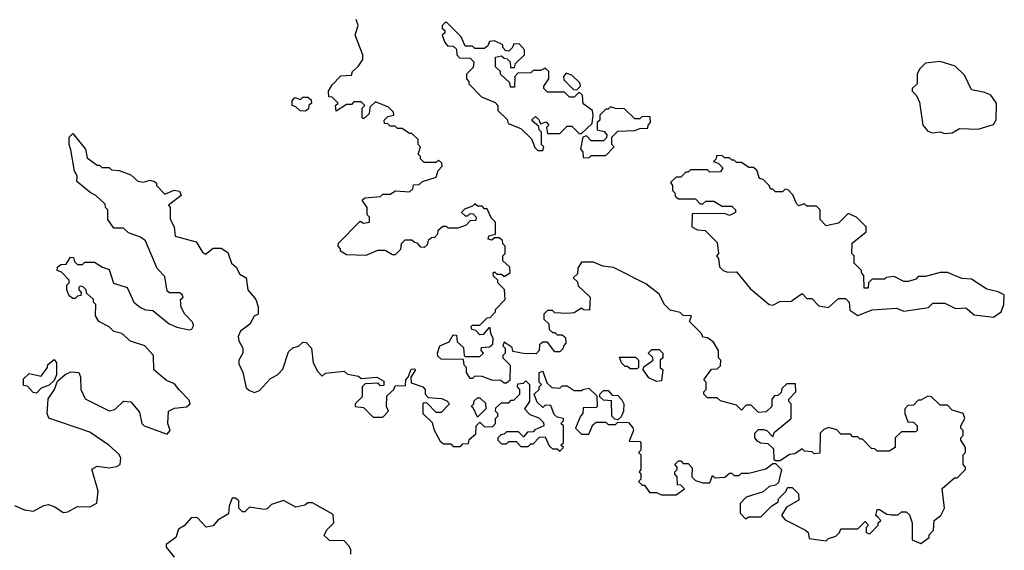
# Model space of a CAD drawing. Extents: x 2737310 to 2869991, y 870230 to 1012730.
# Tile 132 of 256: x 2850316 to 2854380, y 895672 to 897859. Entities that reach past the tile are written whole.
import ezdxf

# ---------------------------------------------------------------- set-up
doc = ezdxf.new("R2010")
doc.units = 0

msp = doc.modelspace()

# ---------------------------------------------------------------- linework, layer by layer
at = {"layer": '0CON02XD'}
for points in [[(2853858.3, 895808.3), (2853850, 895815), (2853855, 895840), (2853865, 895840), (2853895, 895820), (2853915, 895817.5), (2853941.7, 895818.3), (2853955, 895830), (2853975, 895830), (2853988.3, 895818.3), (2854000, 895785), (2854000, 895715), (2854035, 895700), (2854070, 895725), (2854070, 895735), (2854087.5, 895755), (2854090, 895795), (2854117.5, 895815), (2854132.5, 895845), (2854123, 895927), (2854175, 895970), (2854185, 895970), (2854220, 896005), (2854220, 896015), (2854210, 896025), (2854210, 896065), (2854220, 896075), (2854220, 896095), (2854200, 896125), (2854200, 896135), (2854210, 896145), (2854210, 896165), (2854200, 896175), (2854200, 896185), (2854217.5, 896215), (2854210, 896235), (2854165, 896250), (2854145, 896270), (2854115, 896270), (2854080, 896305), (2854065, 896307.5), (2854035, 896290), (2854025, 896290), (2854005, 896270), (2853981.7, 896268.3), (2853970, 896255), (2853970, 896235), (2853981.7, 896201.7), (2854005, 896200), (2854020, 896185), (2854020, 896165), (2854015, 896160), (2853955, 896160), (2853930, 896135), (2853930, 896095), (2853905, 896080), (2853855, 896080), (2853845, 896090), (2853831.7, 896091.7), (2853795, 896130), (2853785, 896130), (2853775, 896140), (2853755, 896140), (2853745, 896150), (2853705, 896150), (2853688.3, 896168.3), (2853655, 896177.5), (2853635, 896170), (2853620, 896155), (2853618.3, 896071.7), (2853595, 896070), (2853587, 896077), (2853555, 896080), (2853545, 896090), (2853515, 896070), (2853493, 896067), (2853455, 896040), (2853435, 896040), (2853430, 896045), (2853428.3, 896088.3), (2853405, 896110), (2853373, 896113), (2853361.7, 896121.7), (2853350, 896135), (2853350, 896155), (2853365, 896170), (2853385, 896170), (2853400, 896165), (2853425, 896140), (2853431.7, 896158.3), (2853500, 896215), (2853500, 896275), (2853490, 896285), (2853490, 896295), (2853520, 896325), (2853518.3, 896358.3), (2853481.7, 896358.3), (2853461.7, 896338.3), (2853458.3, 896321.7), (2853445, 896310), (2853431.7, 896308.3), (2853420, 896295), (2853420, 896265), (2853397, 896243), (2853365, 896240), (2853335, 896270), (2853315, 896270), (2853295, 896250), (2853275, 896270), (2853208.3, 896288.3), (2853195, 896300), (2853155, 896300), (2853140, 896315), (2853140, 896325), (2853150, 896335), (2853150, 896365), (2853140, 896375), (2853171.7, 896418.3), (2853195, 896420), (2853208.3, 896431.7), (2853210, 896455), (2853200, 896465), (2853200, 896495), (2853179.3, 896529.3), (2853155, 896547.5), (2853135, 896550), (2853130, 896565), (2853080, 896615), (2853088.3, 896638.3), (2853055, 896640), (2853041.7, 896651.7), (2853001.2, 896661.2), (2852977.5, 896685), (2852955, 896727.5), (2852900.7, 896770.7), (2852767, 896837), (2852723, 896843), (2852685, 896860), (2852635, 896860), (2852620, 896835), (2852618.3, 896811.7), (2852600, 896795), (2852618.3, 896778.3), (2852621.7, 896761.7), (2852670, 896715), (2852668.3, 896661.7), (2852643, 896663), (2852635, 896670), (2852605, 896650), (2852575, 896647.5), (2852525, 896650), (2852515, 896660), (2852495, 896660), (2852480, 896645), (2852480, 896625), (2852500, 896605), (2852501.7, 896581.7), (2852515, 896570), (2852525, 896570), (2852535, 896560), (2852555, 896560), (2852568.3, 896548.3), (2852570, 896525), (2852560, 896515), (2852558.3, 896501.7), (2852545, 896490), (2852525, 896490), (2852495, 896530), (2852475, 896530), (2852461.7, 896518.3), (2852460, 896495), (2852448.3, 896481.7), (2852395, 896482.5), (2852351.7, 896491.7), (2852348.3, 896508.3), (2852315, 896530), (2852310, 896515), (2852320, 896505), (2852320, 896485), (2852310, 896475), (2852310, 896465), (2852340, 896435), (2852338.3, 896371.7), (2852325, 896360), (2852315, 896360), (2852301.7, 896371.7), (2852265, 896372.5), (2852225, 896387.5), (2852195, 896390), (2852185, 896380), (2852175, 896380), (2852160, 896405), (2852160, 896425), (2852150, 896435), (2852148.3, 896458.3), (2852055, 896460), (2852041.7, 896471.7), (2852040, 896485), (2852050, 896515), (2852088.3, 896531.7), (2852105, 896560), (2852118.3, 896558.3), (2852121.7, 896531.7), (2852148.3, 896508.3), (2852150, 896475), (2852155, 896470), (2852215, 896470), (2852230, 896485), (2852220, 896495), (2852221.7, 896508.3), (2852255, 896510), (2852268.3, 896521.7), (2852270, 896545), (2852260, 896565), (2852258.3, 896588.3), (2852251.7, 896588.3), (2852228.3, 896561.7), (2852215, 896560), (2852198.3, 896578.3), (2852181.7, 896581.7), (2852180, 896595), (2852185, 896600), (2852215, 896600), (2852245, 896630), (2852258.3, 896631.7), (2852280, 896655), (2852280, 896665), (2852320, 896705), (2852317, 896747), (2852290, 896775), (2852290, 896785), (2852271.7, 896801.7), (2852270, 896815), (2852275, 896820), (2852285, 896810), (2852305, 896810), (2852315, 896800), (2852340, 896815), (2852338.3, 896838.3), (2852310, 896865), (2852310, 896885), (2852320, 896895), (2852320, 896925), (2852310, 896935), (2852308.3, 896948.3), (2852295, 896960), (2852275, 896960), (2852265, 896950), (2852250, 896955), (2852251.7, 896968.3), (2852280, 896975), (2852280, 897025), (2852261.7, 897041.7), (2852245, 897080), (2852235, 897080), (2852225, 897090), (2852205, 897090), (2852195, 897100), (2852185, 897090), (2852151.7, 897078.3), (2852140, 897065), (2852155, 897050), (2852165, 897050), (2852175, 897060), (2852188.3, 897058.3), (2852200, 897045), (2852198.3, 897031.7), (2852175, 897030), (2852158.3, 897011.7), (2852125, 897000), (2852085, 897000), (2852077, 897007), (2852063, 897007), (2852041.7, 896988.3), (2852040, 896975), (2852028.3, 896961.7), (2852015, 896960), (2852001.7, 896948.3), (2851998.3, 896931.7), (2851985, 896920), (2851971.7, 896921.7), (2851958.3, 896938.3), (2851945, 896940), (2851935, 896950), (2851905, 896950), (2851890, 896935), (2851888.3, 896911.7), (2851865, 896890), (2851855, 896890), (2851825, 896907.5), (2851793, 896907), (2851745, 896887.5), (2851665, 896890), (2851640, 896905), (2851640, 896915), (2851630, 896925), (2851631.7, 896938.3), (2851721.7, 897028.3), (2851735, 897020), (2851760, 897025), (2851760, 897045), (2851750, 897055), (2851750, 897085), (2851730, 897115), (2851740, 897125), (2851805, 897130), (2851815, 897140), (2851845, 897140), (2851867, 897153), (2851925, 897150), (2851938.3, 897161.7), (2851941.7, 897178.3), (2851965, 897180), (2851978.3, 897191.7), (2852035, 897210), (2852043, 897237), (2852060, 897255), (2852058.3, 897268.3), (2852045, 897280), (2852035, 897270), (2851985, 897270), (2851970, 897285), (2851970, 897295), (2851960, 897305), (2851970, 897335), (2851960, 897345), (2851960, 897365), (2851935, 897390), (2851925, 897390), (2851895, 897410), (2851875, 897410), (2851865, 897420), (2851845, 897420), (2851835, 897430), (2851821.7, 897431.7), (2851820, 897445), (2851835, 897460), (2851860, 897465), (2851858.3, 897478.3), (2851838.3, 897498.3), (2851785, 897520), (2851761.7, 897498.3), (2851758.3, 897471.7), (2851735, 897450), (2851730, 897455), (2851730, 897495), (2851740, 897505), (2851725, 897520), (2851695, 897520), (2851685, 897510), (2851665, 897510), (2851621.7, 897481.7), (2851620, 897505), (2851630, 897515), (2851605, 897540), (2851591.7, 897541.7), (2851590, 897565), (2851605, 897590), (2851641.7, 897628.3), (2851685, 897630), (2851690, 897645), (2851713.3, 897666.7), (2851732.5, 897695), (2851732.5, 897715), (2851700, 897795), (2851712.5, 897835), (2851705, 897860)], [(2852475, 897320), (2852480, 897335), (2852470, 897345), (2852470, 897395), (2852460, 897405), (2852458.3, 897418.3), (2852431.7, 897441.7), (2852431.7, 897448.3), (2852445, 897460), (2852458.3, 897448.3), (2852465, 897430), (2852488.3, 897438.3), (2852500, 897425), (2852490, 897415), (2852495, 897390), (2852545, 897390), (2852575, 897420), (2852595, 897420), (2852625, 897390), (2852635, 897390), (2852678.3, 897431.7), (2852682.5, 897465), (2852680, 897485), (2852641.7, 897511.7), (2852638.3, 897548.3), (2852625, 897560), (2852605, 897540), (2852585, 897540), (2852565, 897560), (2852495, 897560), (2852480, 897575), (2852480, 897585), (2852500, 897615), (2852500, 897645), (2852485, 897660), (2852465, 897650), (2852435, 897650), (2852425, 897640), (2852371.7, 897638.3), (2852360, 897625), (2852358.3, 897581.7), (2852341.7, 897581.7), (2852338.3, 897598.3), (2852300, 897635), (2852300, 897645), (2852280, 897665), (2852280, 897705), (2852305, 897710), (2852315, 897700), (2852328.3, 897698.3), (2852340, 897685), (2852341.7, 897661.7), (2852358.3, 897661.7), (2852361.7, 897678.3), (2852400, 897715), (2852400, 897735), (2852378.3, 897758.3), (2852355, 897760), (2852350, 897745), (2852335, 897730), (2852321.7, 897731.7), (2852310, 897745), (2852310, 897755), (2852275, 897772.5), (2852255, 897770), (2852248.3, 897751.7), (2852235, 897740), (2852195, 897740), (2852185, 897750), (2852155, 897750), (2852138.3, 897788.3), (2852078.3, 897848.3), (2852071.7, 897848.3), (2852060, 897835), (2852060, 897825), (2852070, 897815), (2852070, 897805), (2852060, 897795), (2852070, 897765), (2852081.7, 897751.7), (2852105, 897750), (2852118.3, 897738.3), (2852120, 897715), (2852131.7, 897701.7), (2852175, 897700), (2852190, 897685), (2852188.3, 897661.7), (2852160, 897635), (2852160, 897615), (2852170, 897605), (2852170, 897595), (2852221.7, 897541.7), (2852278.3, 897518.3), (2852290, 897505), (2852290, 897485), (2852328.3, 897448.3), (2852331.7, 897431.7), (2852385, 897410), (2852428.3, 897368.3), (2852441.7, 897331.7), (2852455, 897320), (2852475, 897320)], [(2854135, 897390), (2854165, 897392.5), (2854195, 897410), (2854271.7, 897408.3), (2854335, 897427.5), (2854347, 897447), (2854347.5, 897515), (2854325, 897547.5), (2854299.3, 897559.3), (2854245, 897570), (2854215, 897630), (2854177, 897667), (2854115, 897687.5), (2854055, 897680), (2854030, 897655), (2854020, 897635), (2854020, 897595), (2854000, 897575), (2854000, 897565), (2854017, 897547), (2854029.3, 897519.3), (2854043.3, 897425), (2854065, 897400), (2854083, 897393), (2854115, 897397.5), (2854135, 897390)], [(2852615, 897570), (2852630, 897585), (2852628.3, 897598.3), (2852595, 897630), (2852571.7, 897638.3), (2852560, 897625), (2852561.7, 897611.7), (2852601.7, 897571.7), (2852615, 897570)], [(2851495, 897482.5), (2851473, 897483), (2851455, 897500), (2851440, 897505), (2851440, 897525), (2851451.7, 897538.3), (2851475, 897530), (2851485, 897540), (2851505, 897540), (2851518.3, 897528.3), (2851520, 897515), (2851510, 897505), (2851508.3, 897491.7), (2851495, 897482.5)], [(2852665, 897290), (2852675, 897300), (2852735, 897300), (2852770, 897335), (2852760, 897345), (2852760, 897375), (2852785, 897400), (2852855, 897402.5), (2852875, 897410), (2852908.3, 897411.7), (2852910, 897425), (2852920, 897435), (2852918.3, 897458.3), (2852885, 897460), (2852875, 897450), (2852855, 897450), (2852811.7, 897491.7), (2852775, 897492.5), (2852755, 897500), (2852745, 897490), (2852735, 897490), (2852710, 897465), (2852710, 897445), (2852700, 897435), (2852700, 897405), (2852728.3, 897398.3), (2852740, 897385), (2852738.3, 897371.7), (2852725, 897360), (2852675, 897360), (2852655, 897380), (2852640, 897375), (2852630, 897325), (2852640, 897315), (2852641.7, 897291.7), (2852665, 897290)], [(2850973.6, 896333.6), (2850955, 896357.5), (2850921.7, 896371.7), (2850870, 896415), (2850867.5, 896475), (2850832.5, 896515), (2850773.8, 896533.8), (2850737.5, 896565), (2850703.9, 896573.9), (2850685, 896592.5), (2850642.5, 896615), (2850628.3, 896638.3), (2850630, 896685), (2850620, 896695), (2850620, 896705), (2850591.7, 896731.7), (2850590, 896745), (2850578.3, 896758.3), (2850565, 896760), (2850560, 896755), (2850560, 896745), (2850570, 896735), (2850568.3, 896721.7), (2850555, 896720), (2850545, 896710), (2850535, 896710), (2850520.7, 896720.7), (2850510, 896745), (2850510, 896765), (2850520, 896775), (2850520, 896785), (2850488.3, 896818.3), (2850470, 896825), (2850471.7, 896838.3), (2850485, 896850), (2850508.3, 896851.7), (2850525, 896880), (2850538.3, 896878.3), (2850541.7, 896861.7), (2850555, 896850), (2850575, 896850), (2850585, 896860), (2850625, 896860), (2850658.3, 896838.3), (2850685, 896830), (2850703.6, 896773.6), (2850760, 896755), (2850787.5, 896695), (2850815, 896672.5), (2850835, 896662.5), (2850865, 896660), (2850932.5, 896605), (2850965, 896591.2), (2851015, 896580), (2851026.4, 896583.6), (2851033, 896597), (2851030.7, 896610.7), (2850997.5, 896645), (2850983, 896673), (2850980, 896705), (2850990, 896715), (2850986.4, 896726.4), (2850975, 896732.5), (2850933.6, 896733.6), (2850925, 896740), (2850915, 896800), (2850883.9, 896833.9), (2850835, 896947.5), (2850815, 896963.3), (2850765, 896980), (2850745, 897000), (2850705, 897000), (2850680, 897035), (2850680, 897075), (2850670, 897085), (2850668.3, 897098.3), (2850630, 897135), (2850606.4, 897146.4), (2850551.7, 897191.7), (2850552.5, 897215), (2850542.5, 897235), (2850527, 897323), (2850520, 897345), (2850520, 897375), (2850535, 897390), (2850587.5, 897325), (2850595, 897290), (2850635, 897260), (2850645, 897260), (2850655, 897250), (2850685, 897250), (2850695, 897240), (2850727, 897237), (2850775, 897220), (2850803, 897193), (2850825, 897190), (2850855, 897197.5), (2850871.7, 897191.7), (2850880, 897185), (2850880, 897175), (2850915, 897140), (2850953.6, 897156.4), (2850975, 897152.5), (2850982.5, 897135), (2850930, 897095), (2850937.5, 897085), (2850937, 897037), (2850953.3, 897005), (2850957, 896967), (2851043.6, 896943.6), (2851070.7, 896900.7), (2851083, 896893), (2851115, 896917.5), (2851147, 896917), (2851175, 896900), (2851190, 896855), (2851209.3, 896839.3), (2851225, 896810), (2851250, 896795), (2851257.5, 896745), (2851290, 896705), (2851300, 896675), (2851300, 896645), (2851283.6, 896636.4), (2851266.4, 896603.6), (2851227.5, 896575), (2851217, 896553), (2851220, 896535), (2851237.5, 896505), (2851236.7, 896485), (2851220, 896455), (2851220.7, 896440.7), (2851236.7, 896405), (2851251.2, 896341.2), (2851265, 896330), (2851285, 896322.5), (2851305, 896330), (2851350.7, 896379.3), (2851380, 896395), (2851401.7, 896418.3), (2851425, 896490), (2851443, 896507), (2851467, 896513), (2851485, 896530), (2851498.3, 896528.3), (2851520, 896505), (2851526.7, 896445), (2851545, 896410), (2851565, 896390), (2851578.3, 896401.7), (2851655, 896410), (2851668.3, 896398.3), (2851715, 896390), (2851725, 896380), (2851790, 896385), (2851818.3, 896368.3), (2851818.3, 896351.7), (2851805, 896350), (2851795, 896360), (2851741.7, 896358.3), (2851730, 896345), (2851730, 896305), (2851700, 896275), (2851700, 896265), (2851735, 896260), (2851775, 896220), (2851815, 896220), (2851837.5, 896245), (2851830, 896265), (2851831.7, 896308.3), (2851860, 896335), (2851865, 896350), (2851908.3, 896351.7), (2851910, 896375), (2851920, 896385), (2851931.7, 896418.3), (2851945, 896420), (2851950, 896415), (2851930, 896385), (2851931.7, 896361.7), (2851980, 896345), (2851990, 896335), (2851990, 896315), (2852001.7, 896301.7), (2852057, 896297), (2852078.3, 896288.3), (2852090, 896275), (2852055, 896240), (2852035, 896240), (2851998.3, 896278.3), (2851985, 896280), (2851980, 896275), (2851980, 896235), (2852018.3, 896198.3), (2852025, 896170), (2852051.7, 896121.7), (2852065, 896110), (2852095, 896110), (2852105, 896100), (2852135, 896100), (2852145, 896110), (2852168.3, 896111.7), (2852171.7, 896128.3), (2852198.3, 896151.7), (2852200, 896185), (2852215, 896200), (2852235, 896180), (2852268.3, 896181.7), (2852280, 896195), (2852280, 896215), (2852290, 896225), (2852290, 896235), (2852280, 896245), (2852281.7, 896258.3), (2852305, 896280), (2852335, 896280), (2852345, 896290), (2852355, 896290), (2852380, 896315), (2852380, 896335), (2852370, 896345), (2852371.7, 896358.3), (2852395, 896360), (2852405, 896370), (2852420, 896355), (2852420, 896285), (2852400, 896255), (2852421.7, 896231.7), (2852458.3, 896218.3), (2852478.3, 896198.3), (2852480, 896185), (2852441.7, 896168.3), (2852435, 896160), (2852411.7, 896158.3), (2852395, 896140), (2852375, 896160), (2852325, 896160), (2852315, 896150), (2852301.7, 896148.3), (2852290, 896135), (2852290, 896125), (2852305, 896110), (2852325, 896110), (2852335, 896120), (2852365, 896120), (2852385, 896100), (2852415, 896100), (2852425, 896110), (2852435, 896110), (2852461.7, 896138.3), (2852485, 896140), (2852501.7, 896101.7), (2852515, 896090), (2852535, 896090), (2852545, 896080), (2852560, 896095), (2852550, 896105), (2852560, 896115), (2852560, 896185), (2852550, 896195), (2852560, 896205), (2852560, 896215), (2852535, 896220), (2852521.7, 896231.7), (2852508.3, 896268.3), (2852485, 896270), (2852475, 896260), (2852451.7, 896281.7), (2852440, 896315), (2852460, 896335), (2852460, 896345), (2852470, 896355), (2852460, 896365), (2852460, 896405), (2852475, 896410), (2852491.7, 896361.7), (2852513, 896343), (2852545, 896340), (2852555, 896350), (2852575, 896350), (2852605, 896330), (2852635, 896330), (2852640, 896335), (2852665, 896340), (2852698.3, 896308.3), (2852700, 896265), (2852695, 896260), (2852641.7, 896258.3), (2852640, 896235), (2852630, 896225), (2852610, 896175), (2852635, 896150), (2852665, 896150), (2852681.7, 896188.3), (2852695, 896200), (2852735, 896200), (2852745, 896190), (2852775, 896190), (2852785, 896200), (2852828.3, 896198.3), (2852847, 896177), (2852850, 896165), (2852831.7, 896121.7), (2852875, 896120), (2852880, 896115), (2852880, 896085), (2852870, 896075), (2852880, 896065), (2852880, 896005), (2852872.5, 895995), (2852880, 895985), (2852880, 895965), (2852870, 895955), (2852885, 895940), (2852895, 895940), (2852915, 895910), (2852945, 895910), (2852965, 895900), (2853025, 895900), (2853060, 895925), (2853045, 895940), (2853031.7, 895941.7), (2853030, 895975), (2853020, 895985), (2853020, 895995), (2853030, 896005), (2853030, 896015), (2853020, 896025), (2853035, 896040), (2853045, 896040), (2853055, 896030), (2853075, 896030), (2853091.7, 896011.7), (2853090, 895975), (2853105, 895960), (2853135, 895950), (2853165, 895950), (2853175, 895980), (2853185, 895970), (2853227, 895973), (2853245, 895990), (2853255, 895990), (2853265, 895980), (2853285, 895980), (2853295, 895990), (2853325, 895990), (2853395, 896007.5), (2853425, 896030), (2853435, 896030), (2853460, 896005), (2853448.3, 895951.7), (2853435, 895940), (2853410, 895935), (2853385, 895912.5), (2853315, 895890), (2853290, 895865), (2853290, 895825), (2853311.7, 895801.7), (2853325, 895810), (2853375, 895810), (2853420, 895855), (2853445, 895870), (2853450, 895885), (2853480, 895915), (2853485, 895930), (2853505, 895930), (2853530, 895905), (2853531.7, 895878.3), (2853480.7, 895849.3), (2853460, 895815), (2853475, 895797.5), (2853560, 895755), (2853570, 895745), (2853575, 895720), (2853645, 895710), (2853655, 895720), (2853685, 895730), (2853700, 895745), (2853705, 895760), (2853775, 895760), (2853805, 895790), (2853820, 895775), (2853810, 895765), (2853810, 895745), (2853825, 895740), (2853860, 895775), (2853860, 895785), (2853870, 895795), (2853858.3, 895808.3)], [(2854335, 896632.5), (2854367.5, 896655), (2854377.5, 896685), (2854380, 896725), (2854355, 896737.5), (2854308.3, 896748.3), (2854245, 896790), (2854205, 896792.5), (2854145, 896816.7), (2854115, 896817.5), (2854055, 896800), (2854025, 896800), (2854015, 896790), (2853985, 896780), (2853965, 896780), (2853925, 896800), (2853893, 896797), (2853885, 896790), (2853835, 896790), (2853820, 896775), (2853818.3, 896751.7), (2853801.7, 896751.7), (2853800, 896805), (2853790, 896815), (2853790, 896825), (2853760, 896855), (2853760, 896885), (2853750, 896895), (2853751.7, 896938.3), (2853810, 896985), (2853810, 897005), (2853770, 897045), (2853735, 897060), (2853695, 897020), (2853645, 897010), (2853620, 897035), (2853620, 897075), (2853605, 897090), (2853565, 897090), (2853555, 897100), (2853531.7, 897091.7), (2853521.7, 897101.7), (2853507, 897137), (2853488.3, 897158.3), (2853475, 897160), (2853465, 897150), (2853435, 897150), (2853425, 897160), (2853415, 897160), (2853410, 897175), (2853385, 897200), (2853370, 897205), (2853358.3, 897238.3), (2853345, 897250), (2853325, 897250), (2853295, 897270), (2853275, 897270), (2853265, 897280), (2853255, 897280), (2853245, 897290), (2853225, 897290), (2853215, 897300), (2853191.7, 897298.3), (2853190, 897285), (2853180, 897275), (2853198.3, 897268.3), (2853218.3, 897248.3), (2853208.3, 897231.7), (2853165, 897230), (2853155, 897240), (2853085, 897240), (2853075, 897230), (2853065, 897230), (2853045, 897210), (2853025, 897210), (2853001.7, 897188.3), (2853010, 897175), (2853010, 897155), (2853020, 897145), (2853021.7, 897131.7), (2853035, 897120), (2853105, 897120), (2853125, 897100), (2853135, 897100), (2853148.3, 897111.7), (2853181.7, 897111.7), (2853215, 897090), (2853255, 897090), (2853270, 897075), (2853270, 897065), (2853245, 897052.5), (2853225, 897060), (2853091.7, 897058.3), (2853090, 897005), (2853113, 896993), (2853145, 896990), (2853195, 896940), (2853200, 896895), (2853192.5, 896885), (2853200, 896875), (2853205, 896840), (2853220, 896825), (2853238.3, 896818.3), (2853275, 896820), (2853330.7, 896750.7), (2853410, 896685), (2853425, 896682.5), (2853453, 896697), (2853501.7, 896698.3), (2853510, 896705), (2853545, 896730), (2853565, 896710), (2853585, 896710), (2853615, 896680), (2853655, 896672.5), (2853695, 896710), (2853725, 896710), (2853740, 896695), (2853741.7, 896661.7), (2853775, 896640), (2853835, 896662.5), (2853935, 896670), (2853965, 896657.5), (2854067, 896673), (2854085, 896690), (2854135, 896690), (2854178.3, 896668.3), (2854221.7, 896671.7), (2854255, 896642.5), (2854335, 896632.5)], [(2852945, 896367.5), (2852913, 896383), (2852890, 896415), (2852891.7, 896428.3), (2852930, 896455), (2852928.3, 896468.3), (2852910, 896485), (2852925, 896500), (2852955, 896500), (2852970, 896485), (2852970, 896465), (2852960, 896455), (2852960, 896425), (2852970, 896415), (2852965, 896370), (2852945, 896367.5)], [(2850385, 896320), (2850371.7, 896321.7), (2850348.3, 896348.3), (2850331.7, 896351.7), (2850331.7, 896378.3), (2850355, 896400), (2850405, 896390), (2850430, 896425), (2850431.7, 896438.3), (2850458.3, 896458.3), (2850467.5, 896445), (2850467.5, 896395), (2850458.3, 896371.7), (2850437, 896353), (2850405, 896340), (2850385, 896320)], [(2852865, 896420), (2852835, 896420), (2852825, 896430), (2852815, 896430), (2852800, 896445), (2852791.7, 896468.3), (2852858.3, 896468.3), (2852870, 896455), (2852870, 896425), (2852865, 896420)], [(2850295, 895856.2), (2850335, 895838.8), (2850373, 895833), (2850415, 895856.7), (2850435, 895860), (2850460.7, 895850.7), (2850495, 895827.5), (2850515, 895830), (2850555, 895852.5), (2850605, 895851.2), (2850633.6, 895866.4), (2850640, 895915), (2850613.9, 896006.1), (2850635, 896018.8), (2850685, 896011.2), (2850715, 896017.5), (2850730, 896025), (2850733, 896053), (2850725, 896067.5), (2850683.3, 896105), (2850605, 896158.8), (2850436.7, 896216.7), (2850428.8, 896235), (2850433.6, 896296.4), (2850460, 896335), (2850471.7, 896368.3), (2850503.3, 896396.7), (2850527, 896407), (2850560, 896405), (2850566.7, 896386.7), (2850568.8, 896335), (2850586.4, 896296.4), (2850685, 896246.7), (2850708.3, 896251.7), (2850745, 896286.7), (2850775, 896283.3), (2850810.7, 896240.7), (2850820, 896195), (2850830, 896185), (2850925, 896150), (2850937.5, 896165), (2850927.5, 896195), (2850930, 896245), (2850955, 896257.5), (2851005, 896262.5), (2851020, 896275), (2851015, 896290), (2850973.6, 896333.6)], [(2852785, 896210), (2852771.7, 896211.7), (2852760, 896225), (2852758.3, 896288.3), (2852725, 896290), (2852710, 896305), (2852710, 896315), (2852725, 896330), (2852745, 896330), (2852761.7, 896311.7), (2852785, 896310), (2852801.7, 896291.7), (2852810, 896275), (2852807.5, 896245), (2852798.3, 896221.7), (2852785, 896210)], [(2852205, 896220), (2852188.3, 896258.3), (2852180, 896265), (2852190, 896275), (2852191.7, 896288.3), (2852205, 896300), (2852215, 896300), (2852238.3, 896278.3), (2852240, 896255), (2852205, 896220)], [(2851682.5, 895655), (2851682.5, 895675), (2851675, 895690), (2851655, 895710), (2851595, 895712.5), (2851573, 895733), (2851583.6, 895756.4), (2851612.5, 895785), (2851609.3, 895819.3), (2851525, 895866.7), (2851505, 895866.7), (2851492.5, 895857.5), (2851455, 895850), (2851405, 895877.5), (2851355, 895860), (2851337, 895843), (2851325, 895840), (2851265, 895850), (2851245, 895830), (2851235, 895830), (2851220, 895845), (2851220, 895875), (2851207, 895887), (2851193, 895887), (2851180, 895855), (2851178.3, 895821.7), (2851133.6, 895796.4), (2851115, 895772.5), (2851085, 895767.5), (2851050, 895805), (2851025, 895807.5), (2850995, 895772.5), (2850970.7, 895759.3), (2850960, 895725), (2850920, 895695), (2850920, 895685), (2850953.6, 895643.6)]]:
    msp.add_lwpolyline(points, dxfattribs=at)

doc.saveas('drawing.dxf')
